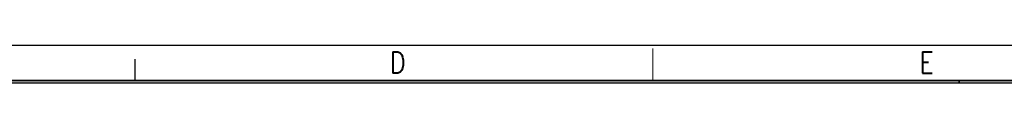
# Model space of a CAD drawing. Header units: millimetres. Extents: x 0 to 776, y 0 to 509.
# Tile 70 of 100: x 312.7 to 479.25, y 502.08 to 508.5. Entities that reach past the tile are written whole.
import ezdxf

# ---------------------------------------------------------------- set-up
doc = ezdxf.new("R2010")
doc.units = ezdxf.units.MM
doc.layers.add('DM', color=4, linetype='Continuous')
doc.styles.add('SLDTEXTSTYLE3', font='ROMANS', dxfattribs={"width": 0.8148})

msp = doc.modelspace()

# ---------------------------------------------------------------- hatches: boundary and pattern name
at = {"layer": 'DM'}
for points in [[(471.621, 502.08), (471.621, 502.5), (296.512, 502.5), (296.512, 502.08)], [(654.69, 502.08), (654.69, 502.5), (471.621, 502.5), (471.621, 502.08)]]:
    msp.add_hatch(color=7, dxfattribs=at).paths.add_polyline_path(points, flags=0)

# ---------------------------------------------------------------- linework, layer by layer
at = {"layer": 'DM', "color": 7}
for p, q in [((63, 508.5), (775.8, 508.5)), ((332.216, 502.5), (332.216, 506.1)), ((69, 502.5), (769.8, 502.5)), ((69.42, 502.08), (769.38, 502.08)), ((471.621, 502.5), (296.512, 502.5)), ((296.512, 502.08), (471.621, 502.08)), ((471.621, 502.08), (471.621, 502.5)), ((654.69, 502.5), (471.621, 502.5)), ((471.621, 502.5), (471.621, 502.08)), ((471.621, 502.08), (654.69, 502.08))]:
    msp.add_line(p, q, dxfattribs=at)
at = {"layer": 'DM', "color": 7, "lineweight": 18}
for p, q in [((419.818, 507.9), (419.818, 506.1)), ((419.818, 506.1), (419.818, 502.5))]:
    msp.add_line(p, q, dxfattribs=at)

# ---------------------------------------------------------------- texts
at = {"layer": 'DM', "color": 7, "char_height": 3.6, "attachment_point": 2, "style": 'SLDTEXTSTYLE3'}
for s, insert in [('D', (376.625, 507.331)), ('E', (466.084, 507.331))]:
    msp.add_mtext(s, dxfattribs=dict(at, insert=insert))

doc.saveas('drawing.dxf')
